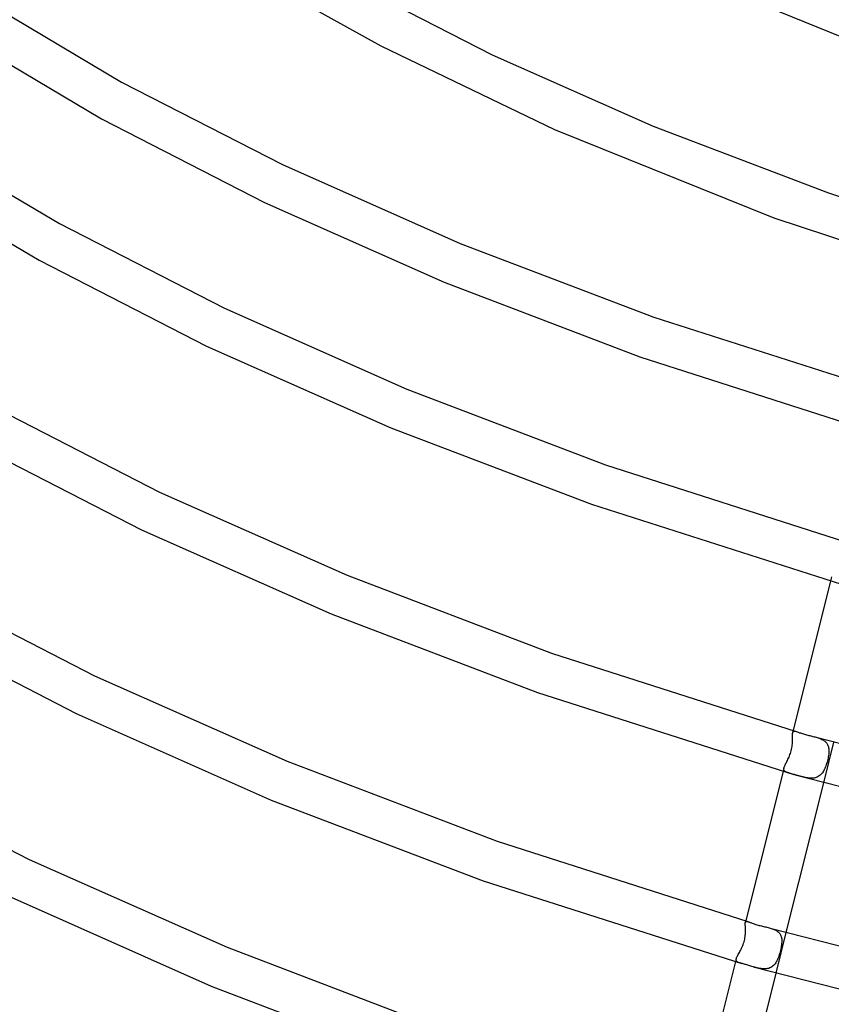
# Model space of a CAD drawing. Header units: millimetres. Extents: x -519 to 519, y -260 to 440.
# Tile 29 of 107: x -237 to -160, y 94 to 188. Entities that reach past the tile are written whole.
import ezdxf

# ---------------------------------------------------------------- set-up
doc = ezdxf.new("R2010")
doc.units = ezdxf.units.MM
doc.layers.add('HIDDEN', color=7, linetype='Continuous')
doc.layers.add('THICK', color=7, linetype='Continuous')

msp = doc.modelspace()

# ---------------------------------------------------------------- linework, layer by layer
at = {"layer": 'HIDDEN'}
for p, q in [((-159.506, 135.166), (-159.603, 134.782)), ((-163.173, 120.49), (-163.214, 120.325)), ((-163.214, 120.326), (-163.202, 120.361)), ((-163.202, 120.361), (-163.187, 120.39)), ((-163.187, 120.39), (-163.168, 120.413)), ((-163.168, 120.413), (-163.145, 120.429)), ((-163.145, 120.429), (-163.117, 120.439)), ((-163.117, 120.439), (-163.085, 120.444)), ((-163.085, 120.444), (-163.048, 120.443)), ((-163.048, 120.443), (-163.006, 120.437)), ((-163.006, 120.437), (-162.959, 120.427)), ((-162.959, 120.427), (-162.908, 120.413)), ((-163.237, 119.345), (-163.231, 119.466)), ((-163.232, 120.126), (-163.23, 120.185)), ((-163.232, 120.062), (-163.232, 120.126)), ((-163.231, 119.993), (-163.232, 120.062)), ((-163.229, 119.919), (-163.231, 119.993)), ((-163.231, 119.466), (-163.228, 119.581)), ((-163.23, 120.185), (-163.227, 120.238)), ((-163.228, 119.841), (-163.229, 119.919)), ((-163.227, 119.758), (-163.228, 119.841)), ((-163.228, 119.581), (-163.227, 119.671)), ((-163.227, 120.238), (-163.222, 120.285)), ((-163.227, 119.671), (-163.227, 119.758)), ((-163.222, 120.285), (-163.214, 120.326)), ((-160.986, 119.858), (-160.889, 119.83)), ((-160.889, 119.83), (-160.795, 119.8)), ((-160.795, 119.8), (-160.702, 119.768)), ((-160.702, 119.768), (-160.611, 119.733)), ((-160.611, 119.733), (-160.524, 119.697)), ((-160.524, 119.697), (-160.44, 119.658)), ((-160.44, 119.658), (-160.36, 119.616)), ((-160.36, 119.616), (-160.283, 119.571)), ((-160.283, 119.571), (-160.211, 119.522)), ((-160.211, 119.522), (-160.144, 119.47)), ((-160.144, 119.47), (-160.083, 119.414)), ((-160.083, 119.414), (-160.027, 119.355)), ((-163.399, 118.447), (-163.362, 118.576)), ((-163.362, 118.576), (-163.33, 118.706)), ((-163.33, 118.706), (-163.303, 118.836)), ((-163.303, 118.836), (-163.28, 118.965)), ((-163.28, 118.965), (-163.261, 119.094)), ((-163.261, 119.094), (-163.247, 119.221)), ((-163.247, 119.221), (-163.237, 119.345)), ((-159.326, 119.386), (-160.296, 115.503)), ((-160.027, 119.355), (-159.976, 119.293)), ((-159.976, 119.293), (-159.932, 119.226)), ((-159.932, 119.226), (-159.892, 119.156)), ((-159.892, 119.156), (-159.859, 119.083)), ((-159.859, 119.083), (-159.831, 119.007)), ((-159.831, 119.007), (-159.808, 118.928)), ((-159.808, 118.928), (-159.791, 118.846)), ((-159.791, 118.846), (-159.778, 118.761)), ((-159.778, 118.761), (-159.77, 118.673)), ((-159.767, 118.468), (-159.773, 118.351)), ((-159.77, 118.673), (-159.766, 118.581)), ((-159.766, 118.581), (-159.767, 118.468)), ((-163.822, 117.459), (-163.774, 117.553)), ((-163.774, 117.553), (-163.725, 117.651)), ((-163.725, 117.651), (-163.675, 117.752)), ((-163.675, 117.752), (-163.625, 117.857)), ((-163.625, 117.857), (-163.576, 117.967)), ((-163.576, 117.967), (-163.529, 118.081)), ((-163.529, 118.081), (-163.483, 118.199)), ((-163.483, 118.199), (-163.439, 118.321)), ((-163.439, 118.321), (-163.399, 118.447)), ((-159.907, 117.593), (-159.942, 117.464)), ((-159.875, 117.722), (-159.907, 117.593)), ((-159.847, 117.851), (-159.875, 117.722)), ((-159.822, 117.979), (-159.847, 117.851)), ((-159.802, 118.106), (-159.822, 117.979)), ((-159.785, 118.23), (-159.802, 118.106)), ((-159.773, 118.351), (-159.785, 118.23)), ((-164.062, 116.929), (-164.143, 116.607)), ((-164.077, 116.82), (-164.074, 116.871)), ((-164.072, 116.773), (-164.077, 116.82)), ((-164.074, 116.871), (-164.063, 116.928)), ((-164.06, 116.729), (-164.072, 116.773)), ((-164.063, 116.928), (-164.045, 116.989)), ((-164.039, 116.69), (-164.06, 116.729)), ((-164.045, 116.989), (-164.02, 117.056)), ((-164.011, 116.654), (-164.039, 116.69)), ((-164.02, 117.056), (-163.989, 117.127)), ((-163.974, 116.621), (-164.011, 116.654)), ((-163.989, 117.127), (-163.953, 117.203)), ((-163.931, 116.59), (-163.974, 116.621)), ((-163.953, 117.203), (-163.913, 117.284)), ((-163.88, 116.561), (-163.931, 116.59)), ((-163.913, 117.284), (-163.869, 117.37)), ((-163.869, 117.37), (-163.822, 117.459)), ((-160.268, 116.649), (-160.327, 116.552)), ((-160.212, 116.751), (-160.268, 116.649)), ((-160.16, 116.859), (-160.212, 116.751)), ((-160.111, 116.971), (-160.16, 116.859)), ((-160.065, 117.089), (-160.111, 116.971)), ((-160.022, 117.21), (-160.065, 117.089)), ((-159.981, 117.335), (-160.022, 117.21)), ((-159.942, 117.464), (-159.981, 117.335)), ((-163.822, 116.534), (-163.88, 116.561)), ((-163.757, 116.507), (-163.822, 116.534)), ((-163.685, 116.481), (-163.757, 116.507)), ((-163.607, 116.455), (-163.685, 116.481)), ((-163.522, 116.428), (-163.607, 116.455)), ((-163.43, 116.4), (-163.522, 116.428)), ((-163.332, 116.371), (-163.43, 116.4)), ((-163.229, 116.341), (-163.332, 116.371)), ((-163.122, 116.31), (-163.229, 116.341)), ((-162.868, 116.237), (-162.983, 116.27)), ((-162.751, 116.203), (-162.868, 116.237)), ((-162.63, 116.169), (-162.751, 116.203)), ((-162.509, 116.136), (-162.63, 116.169)), ((-162.386, 116.102), (-162.509, 116.136)), ((-162.263, 116.071), (-162.386, 116.102)), ((-162.139, 116.041), (-162.263, 116.071)), ((-162.015, 116.014), (-162.139, 116.041)), ((-161.891, 115.991), (-162.015, 116.014)), ((-161.768, 115.972), (-161.891, 115.991)), ((-161.647, 115.957), (-161.768, 115.972)), ((-161.527, 115.949), (-161.647, 115.957)), ((-161.409, 115.947), (-161.527, 115.949)), ((-161.294, 115.952), (-161.409, 115.947)), ((-161.184, 115.966), (-161.294, 115.952)), ((-161.077, 115.987), (-161.184, 115.966)), ((-160.974, 116.017), (-161.077, 115.987)), ((-160.874, 116.056), (-160.974, 116.017)), ((-160.781, 116.103), (-160.874, 116.056)), ((-160.692, 116.159), (-160.781, 116.103)), ((-160.609, 116.224), (-160.692, 116.159)), ((-160.531, 116.296), (-160.609, 116.224)), ((-160.458, 116.375), (-160.531, 116.296)), ((-160.39, 116.46), (-160.458, 116.375)), ((-160.327, 116.552), (-160.39, 116.46)), ((-167.756, 102.062), (-167.755, 102.111)), ((-167.755, 102.008), (-167.756, 102.062)), ((-167.755, 102.111), (-167.751, 102.154)), ((-167.753, 101.947), (-167.755, 102.008)), ((-167.749, 101.882), (-167.753, 101.947)), ((-167.751, 102.154), (-167.744, 102.19)), ((-167.745, 101.812), (-167.749, 101.882)), ((-167.741, 101.736), (-167.745, 101.812)), ((-167.713, 102.315), (-167.744, 102.19)), ((-167.744, 102.19), (-167.733, 102.222)), ((-167.737, 101.657), (-167.741, 101.736)), ((-167.733, 101.573), (-167.737, 101.657)), ((-167.733, 102.222), (-167.718, 102.247)), ((-167.73, 101.486), (-167.733, 101.573)), ((-167.718, 102.247), (-167.699, 102.265)), ((-167.699, 102.265), (-167.674, 102.276)), ((-167.674, 102.276), (-167.644, 102.28)), ((-167.644, 102.28), (-167.609, 102.279)), ((-167.609, 102.279), (-167.569, 102.272)), ((-167.569, 102.272), (-167.523, 102.26)), ((-165.37, 101.639), (-165.275, 101.61)), ((-165.275, 101.61), (-165.182, 101.58)), ((-165.182, 101.58), (-165.092, 101.548)), ((-165.092, 101.548), (-165.005, 101.513)), ((-167.807, 100.578), (-167.783, 100.703)), ((-167.783, 100.703), (-167.764, 100.827)), ((-167.764, 100.827), (-167.75, 100.947)), ((-167.75, 100.947), (-167.74, 101.064)), ((-167.74, 101.064), (-167.733, 101.178)), ((-167.733, 101.178), (-167.73, 101.288)), ((-167.729, 101.395), (-167.73, 101.486)), ((-167.73, 101.288), (-167.729, 101.395)), ((-165.005, 101.513), (-164.921, 101.475)), ((-164.921, 101.475), (-164.841, 101.435)), ((-164.841, 101.435), (-164.765, 101.391)), ((-163.866, 101.211), (-164.836, 97.328)), ((-164.765, 101.391), (-164.693, 101.343)), ((-164.693, 101.343), (-164.626, 101.292)), ((-164.626, 101.292), (-164.566, 101.237)), ((-164.566, 101.237), (-164.51, 101.179)), ((-164.51, 101.179), (-164.461, 101.116)), ((-164.461, 101.116), (-164.417, 101.05)), ((-164.417, 101.05), (-164.379, 100.98)), ((-164.379, 100.98), (-164.347, 100.906)), ((-164.347, 100.906), (-164.32, 100.829)), ((-164.32, 100.829), (-164.299, 100.749)), ((-164.299, 100.749), (-164.284, 100.665)), ((-164.284, 100.665), (-164.273, 100.578)), ((-168.15, 99.616), (-168.097, 99.726)), ((-168.097, 99.726), (-168.045, 99.841)), ((-168.045, 99.841), (-167.996, 99.958)), ((-167.996, 99.958), (-167.95, 100.078)), ((-167.95, 100.078), (-167.908, 100.201)), ((-167.908, 100.201), (-167.87, 100.325)), ((-167.87, 100.325), (-167.836, 100.451)), ((-167.836, 100.451), (-167.807, 100.578)), ((-164.334, 99.774), (-164.361, 99.643)), ((-164.311, 99.904), (-164.334, 99.774)), ((-164.292, 100.032), (-164.311, 99.904)), ((-164.278, 100.157), (-164.292, 100.032)), ((-164.269, 100.278), (-164.278, 100.157)), ((-164.273, 100.578), (-164.267, 100.488)), ((-164.265, 100.395), (-164.269, 100.278)), ((-164.267, 100.488), (-164.265, 100.395)), ((-168.617, 98.697), (-168.6, 98.754)), ((-168.6, 98.754), (-168.575, 98.817)), ((-168.575, 98.817), (-168.543, 98.886)), ((-168.543, 98.886), (-168.506, 98.96)), ((-168.506, 98.96), (-168.463, 99.039)), ((-168.463, 99.039), (-168.416, 99.124)), ((-168.416, 99.124), (-168.366, 99.213)), ((-168.366, 99.213), (-168.313, 99.307)), ((-168.313, 99.307), (-168.259, 99.406)), ((-168.259, 99.406), (-168.204, 99.509)), ((-168.204, 99.509), (-168.15, 99.616)), ((-164.632, 98.745), (-164.681, 98.631)), ((-164.586, 98.863), (-164.632, 98.745)), ((-164.542, 98.986), (-164.586, 98.863)), ((-164.501, 99.113), (-164.542, 98.986)), ((-164.462, 99.243), (-164.501, 99.113)), ((-164.425, 99.376), (-164.462, 99.243)), ((-164.392, 99.51), (-164.425, 99.376)), ((-164.361, 99.643), (-164.392, 99.51)), ((-168.628, 98.593), (-168.627, 98.642)), ((-168.62, 98.55), (-168.628, 98.593)), ((-168.627, 98.642), (-168.617, 98.697)), ((-168.603, 98.51), (-168.62, 98.55)), ((-168.577, 98.474), (-168.603, 98.51)), ((-168.543, 98.442), (-168.577, 98.474)), ((-168.5, 98.412), (-168.543, 98.442)), ((-168.45, 98.385), (-168.5, 98.412)), ((-168.392, 98.359), (-168.45, 98.385)), ((-168.327, 98.334), (-168.392, 98.359)), ((-168.255, 98.309), (-168.327, 98.334)), ((-168.177, 98.285), (-168.255, 98.309)), ((-168.091, 98.259), (-168.177, 98.285)), ((-166.882, 97.911), (-167.013, 97.948)), ((-166.751, 97.876), (-166.882, 97.911)), ((-166.619, 97.842), (-166.751, 97.876)), ((-166.489, 97.812), (-166.619, 97.842)), ((-166.358, 97.786), (-166.489, 97.812)), ((-166.229, 97.765), (-166.358, 97.786)), ((-165.518, 97.791), (-165.626, 97.765)), ((-165.415, 97.826), (-165.518, 97.791)), ((-165.317, 97.871), (-165.415, 97.826)), ((-165.225, 97.926), (-165.317, 97.871)), ((-165.138, 97.989), (-165.225, 97.926)), ((-165.058, 98.061), (-165.138, 97.989)), ((-164.983, 98.141), (-165.058, 98.061)), ((-164.913, 98.227), (-164.983, 98.141)), ((-164.848, 98.32), (-164.913, 98.227)), ((-164.789, 98.419), (-164.848, 98.32)), ((-164.733, 98.523), (-164.789, 98.419)), ((-164.681, 98.631), (-164.733, 98.523)), ((-166.103, 97.75), (-166.229, 97.765)), ((-165.979, 97.742), (-166.103, 97.75)), ((-165.857, 97.741), (-165.979, 97.742)), ((-165.739, 97.749), (-165.857, 97.741)), ((-165.626, 97.765), (-165.739, 97.749))]:
    msp.add_line(p, q, dxfattribs=at)
at = {"layer": 'THICK'}
for p, q in [((-214.556, 192.554), (-202.559, 185.868)), ((-205.815, 192.156), (-191.909, 185.014)), ((-241.005, 190.531), (-227.308, 182.421)), ((-165.623, 189.587), (-146.983, 182.054)), ((-243.151, 187.155), (-229.241, 178.919)), ((-202.559, 185.868), (-185.965, 177.89)), ((-191.909, 185.014), (-176.548, 178.2)), ((-227.308, 182.421), (-211.946, 174.532)), ((-229.241, 178.919), (-213.671, 170.923)), ((-185.965, 177.89), (-165.012, 169.443)), ((-176.548, 178.2), (-159.813, 171.829)), ((-247.293, 177.233), (-233.237, 168.911)), ((-211.946, 174.532), (-194.978, 167.005)), ((-249.439, 173.857), (-235.171, 165.409)), ((-159.813, 171.829), (-139.761, 165.404)), ((-213.671, 170.923), (-196.501, 163.306)), ((-165.012, 169.443), (-143.505, 162.337)), ((-233.237, 168.911), (-217.474, 160.815)), ((-194.978, 167.005), (-176.494, 159.967)), ((-235.171, 165.409), (-219.198, 157.206)), ((-196.501, 163.306), (-177.82, 156.194)), ((-217.474, 160.815), (-200.062, 153.091)), ((-176.494, 159.967), (-154.261, 152.846)), ((-219.198, 157.206), (-201.585, 149.392)), ((-177.82, 156.194), (-155.981, 149.181)), ((-200.062, 153.091), (-181.095, 145.87)), ((-239.908, 151.6), (-223.692, 143.272)), ((-201.585, 149.392), (-182.422, 142.097)), ((-241.841, 148.098), (-225.417, 139.663)), ((-181.095, 145.87), (-158.269, 138.559)), ((-223.692, 143.272), (-205.782, 135.327)), ((-182.422, 142.097), (-158.555, 134.477)), ((-225.417, 139.663), (-207.304, 131.628)), ((-205.782, 135.327), (-186.272, 127.9)), ((-159.603, 134.782), (-163.173, 120.49)), ((-246.578, 134.29), (-229.911, 125.73)), ((-207.304, 131.628), (-187.598, 124.126)), ((-248.511, 130.788), (-231.635, 122.121)), ((-186.272, 127.9), (-162.908, 120.413)), ((-229.911, 125.73), (-211.502, 117.563)), ((-187.598, 124.126), (-163.123, 116.311)), ((-231.635, 122.121), (-213.024, 113.864)), ((-162.908, 120.413), (-162.849, 120.395)), ((-162.849, 120.395), (-162.784, 120.373)), ((-162.784, 120.373), (-162.714, 120.349)), ((-162.714, 120.349), (-162.639, 120.323)), ((-162.639, 120.323), (-162.559, 120.295)), ((-162.559, 120.295), (-162.474, 120.266)), ((-162.474, 120.266), (-162.384, 120.237)), ((-162.384, 120.237), (-162.291, 120.207)), ((-162.291, 120.207), (-162.193, 120.177)), ((-162.193, 120.177), (-162.092, 120.147)), ((-162.092, 120.147), (-161.993, 120.119)), ((-161.993, 120.119), (-161.893, 120.092)), ((-161.893, 120.092), (-161.792, 120.065)), ((-161.792, 120.065), (-161.691, 120.039)), ((-161.691, 120.039), (-161.589, 120.014)), ((-161.589, 120.014), (-161.487, 119.988)), ((-161.487, 119.988), (-161.386, 119.963)), ((-161.386, 119.963), (-161.285, 119.938)), ((-161.285, 119.938), (-161.184, 119.912)), ((-161.184, 119.912), (-161.085, 119.886)), ((-161.085, 119.886), (-160.986, 119.858)), ((-160.985, 119.858), (-133.45, 112.823)), ((-211.502, 117.563), (-191.448, 109.929)), ((-253.249, 116.979), (-236.129, 108.187)), ((-164.143, 116.607), (-167.713, 102.315)), ((-163.111, 116.307), (-163.122, 116.31)), ((-163.1, 116.304), (-163.111, 116.307)), ((-163.089, 116.301), (-163.1, 116.304)), ((-163.078, 116.297), (-163.089, 116.301)), ((-163.067, 116.294), (-163.078, 116.297)), ((-163.056, 116.291), (-163.067, 116.294)), ((-163.044, 116.287), (-163.056, 116.291)), ((-163.032, 116.284), (-163.044, 116.287)), ((-163.02, 116.28), (-163.032, 116.284)), ((-163.007, 116.277), (-163.02, 116.28)), ((-162.995, 116.273), (-163.007, 116.277)), ((-162.983, 116.27), (-162.995, 116.273)), ((-162.983, 116.27), (-135.136, 109.104)), ((-160.296, 115.503), (-163.866, 101.211)), ((-213.024, 113.864), (-192.775, 106.155)), ((-191.448, 109.929), (-167.523, 102.26)), ((-236.129, 108.187), (-217.221, 99.799)), ((-192.775, 106.155), (-168.09, 98.259)), ((-237.854, 104.578), (-218.744, 96.1)), ((-167.523, 102.26), (-167.474, 102.245)), ((-167.474, 102.245), (-167.421, 102.226)), ((-167.421, 102.226), (-167.363, 102.205)), ((-167.363, 102.205), (-167.3, 102.181)), ((-167.3, 102.181), (-167.232, 102.155)), ((-167.232, 102.155), (-167.159, 102.127)), ((-167.159, 102.127), (-167.082, 102.099)), ((-167.082, 102.099), (-167.001, 102.07)), ((-167.001, 102.07), (-166.915, 102.041)), ((-166.915, 102.041), (-166.826, 102.012)), ((-166.826, 102.012), (-166.733, 101.983)), ((-166.733, 101.983), (-166.637, 101.954)), ((-166.637, 101.954), (-166.534, 101.925)), ((-166.534, 101.925), (-166.429, 101.897)), ((-166.429, 101.897), (-166.323, 101.87)), ((-166.323, 101.87), (-166.216, 101.844)), ((-166.216, 101.844), (-166.109, 101.819)), ((-166.109, 101.819), (-166.002, 101.794)), ((-166.002, 101.794), (-165.896, 101.769)), ((-165.896, 101.769), (-165.789, 101.745)), ((-165.789, 101.745), (-165.683, 101.72)), ((-165.683, 101.72), (-165.578, 101.694)), ((-165.578, 101.694), (-165.473, 101.667)), ((-165.473, 101.667), (-165.37, 101.639)), ((-165.37, 101.638), (-137.088, 94.417)), ((-217.221, 99.799), (-196.625, 91.959)), ((-168.617, 98.698), (-172.253, 84.14)), ((-168.019, 98.239), (-168.091, 98.259)), ((-167.942, 98.217), (-168.019, 98.239)), ((-167.861, 98.194), (-167.942, 98.217)), ((-167.776, 98.17), (-167.861, 98.194)), ((-167.687, 98.145), (-167.776, 98.17)), ((-167.595, 98.119), (-167.687, 98.145)), ((-167.502, 98.091), (-167.595, 98.119)), ((-167.407, 98.063), (-167.502, 98.091)), ((-167.31, 98.035), (-167.407, 98.063)), ((-167.212, 98.006), (-167.31, 98.035)), ((-167.113, 97.977), (-167.212, 98.006)), ((-167.013, 97.948), (-167.113, 97.977)), ((-167.013, 97.948), (-138.452, 90.625)), ((-164.836, 97.328), (-168.407, 83.035)), ((-218.744, 96.1), (-197.952, 88.185))]:
    msp.add_line(p, q, dxfattribs=at)

doc.saveas('drawing.dxf')
